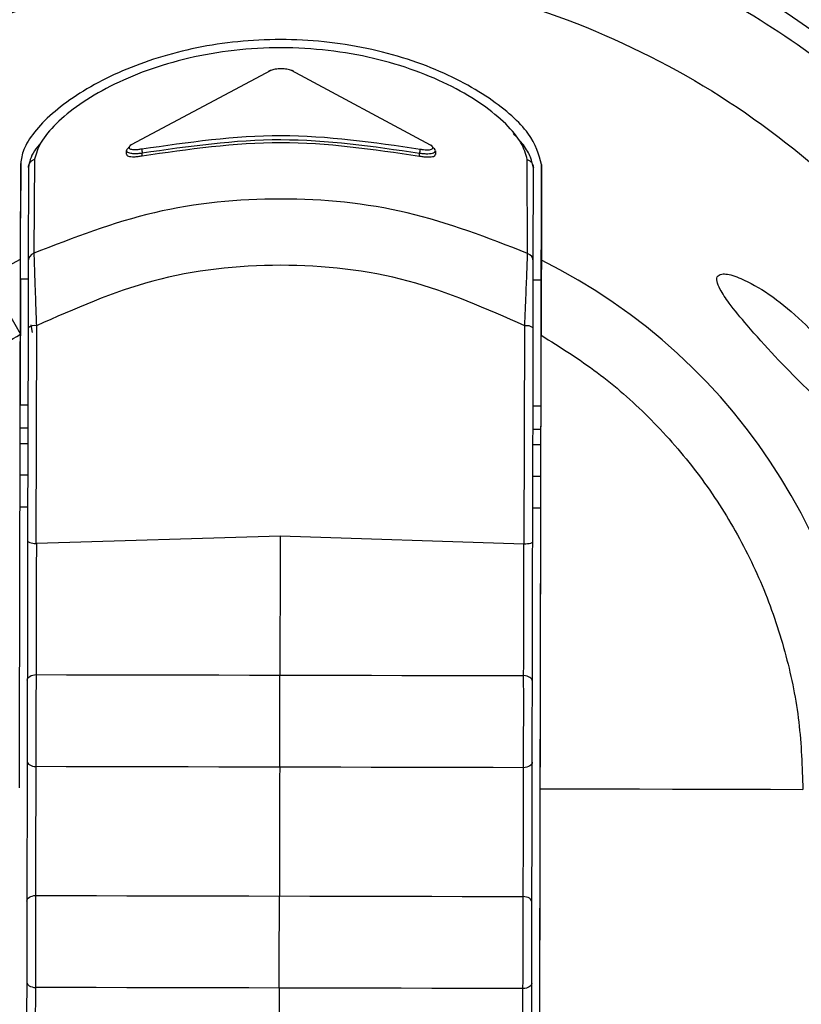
# Model space of a CAD drawing. Header units: inches. Extents: x 170 to 312, y 215 to 248.
# Tile 134 of 256: x 200.996 to 201.0484, y 242.001 to 242.067. Entities that reach past the tile are written whole.
import ezdxf

# ---------------------------------------------------------------- set-up
doc = ezdxf.new("R2010")
doc.units = ezdxf.units.IN
doc.header["$LTSCALE"] = 0.25
doc.header["$MEASUREMENT"] = 0
doc.layers.add('STANDARD MOTOR LH', color=7, linetype='Continuous')

msp = doc.modelspace()

# ---------------------------------------------------------------- linework, layer by layer
at = {"layer": 'STANDARD MOTOR LH'}
for p, q in [((201.0128185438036, 242.0635569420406), (201.0034792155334, 242.0585746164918)), ((201.0235285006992, 242.0585575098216), (201.0142098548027, 242.0635555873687)), ((201.0031595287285, 242.0579496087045), (201.0031600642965, 242.058199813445)), ((201.0042163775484, 242.0578430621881), (201.0042167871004, 242.0580384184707)), ((201.0227887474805, 242.0578274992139), (201.0227891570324, 242.0580226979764)), ((201.0238466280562, 242.0581819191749), (201.0238461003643, 242.0579321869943)), ((200.9960584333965, 242.050916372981), (200.996071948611, 242.0573223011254)), ((200.996071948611, 242.0573223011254), (200.9960642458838, 242.0536677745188)), ((200.9965873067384, 242.0570563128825), (200.9965740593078, 242.0507711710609)), ((200.9970011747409, 242.0576144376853), (200.99695497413, 242.0513196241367)), ((201.0300207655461, 242.0513066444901), (201.0300013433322, 242.0575877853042)), ((201.0304012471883, 242.0507556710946), (201.0304144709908, 242.0570272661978)), ((201.0309561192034, 242.0572487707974), (201.0309426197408, 242.0508428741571)), ((201.0309484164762, 242.0535942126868), (201.0309561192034, 242.0572487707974)), ((201.0309398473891, 242.0495273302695), (201.0309484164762, 242.0535942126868)), ((201.0299826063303, 242.0502439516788), (201.0300207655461, 242.0513066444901)), ((200.9938471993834, 242.0497446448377), (200.9960583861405, 242.050916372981)), ((200.9960556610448, 242.0496008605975), (200.9965715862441, 242.0495997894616)), ((201.0303986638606, 242.0495284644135), (201.0309398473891, 242.0495273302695)), ((200.9967410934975, 242.0465261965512), (200.9968340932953, 242.0460070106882)), ((200.9971234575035, 242.0464566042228), (200.9970927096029, 242.0318690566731)), ((201.0298022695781, 242.0318166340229), (201.0298331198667, 242.0464518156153)), ((200.9965646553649, 242.0463148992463), (200.9965345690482, 242.0320419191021)), ((201.0303616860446, 242.0319881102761), (201.0303918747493, 242.0463074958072)), ((200.9960378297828, 242.0411441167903), (200.9960377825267, 242.0411441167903)), ((200.9965537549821, 242.0411430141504), (200.9960378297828, 242.0411441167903)), ((201.0309220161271, 242.0410705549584), (201.0303808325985, 242.0410716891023)), ((200.9960346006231, 242.0396067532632), (200.9965505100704, 242.0396056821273)), ((201.0303775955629, 242.0395343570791), (201.0309187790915, 242.0395332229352)), ((201.0309165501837, 242.0384761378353), (201.0309187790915, 242.0395332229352)), ((200.9965482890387, 242.0385485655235), (200.9960323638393, 242.0385496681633)), ((201.0309165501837, 242.0384761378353), (201.0303753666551, 242.0384772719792)), ((200.9965438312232, 242.0364343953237), (200.9960279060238, 242.0364354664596)), ((201.0309120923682, 242.0363619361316), (201.0303709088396, 242.0363630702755)), ((200.9960234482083, 242.0343212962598), (200.9965393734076, 242.0343201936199)), ((201.0303664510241, 242.0342489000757), (201.0309076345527, 242.0342477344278)), ((201.0307128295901, 241.9418404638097), (201.0309076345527, 242.0342477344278)), ((201.0134488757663, 242.0323654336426), (200.9971232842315, 242.0318690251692)), ((201.0297721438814, 242.0318166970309), (201.0134488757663, 242.0323654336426)), ((200.9970927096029, 242.0318690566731), (200.9971232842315, 242.0318690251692)), ((201.0297721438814, 242.0318166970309), (201.0298022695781, 242.0318166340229)), ((201.030759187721, 241.9638300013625), (201.030867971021, 242.0154330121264))]:
    msp.add_line(p, q, dxfattribs=at)
at = {"layer": 'STANDARD MOTOR LH', "flags": 128}
for points in [[(200.9938471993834, 242.0497446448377), (200.9939892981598, 242.0494958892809), (200.9941769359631, 242.049167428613), (200.9944071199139, 242.0487644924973), (200.9946761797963, 242.048293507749), (200.9949798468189, 242.0477619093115), (200.9953132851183, 242.0471782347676), (200.995671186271, 242.0465517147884), (200.9960478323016, 242.0458923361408)], [(200.9960556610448, 242.0496008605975), (200.9960555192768, 242.0495288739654), (200.9960543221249, 242.0489675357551), (200.9960521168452, 242.04792065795), (200.9960491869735, 242.0465296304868), (200.9960459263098, 242.0449823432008), (200.9960427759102, 242.0434877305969), (200.9960401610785, 242.0422476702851), (200.9960384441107, 242.041429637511), (200.9960378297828, 242.0411441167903)], [(201.0309220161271, 242.0410705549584), (201.0309221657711, 242.0411425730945), (201.030923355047, 242.0417039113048), (201.0309255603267, 242.0427507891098), (201.0309284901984, 242.0441417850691), (201.030931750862, 242.0456891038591), (201.0309349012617, 242.047183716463), (201.0309375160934, 242.0484237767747), (201.0309392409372, 242.0492418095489), (201.0309398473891, 242.0495273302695)], [(201.0309187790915, 242.0395332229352), (201.0309196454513, 242.039945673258), (201.0309204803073, 242.0403422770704), (201.0309212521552, 242.0407078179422), (201.0309219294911, 242.0410281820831), (201.0309220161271, 242.0410705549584)], [(201.0309121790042, 242.0364025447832), (201.0309124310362, 242.0365228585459), (201.0309128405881, 242.0367182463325), (201.0309133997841, 242.0369811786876), (201.030914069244, 242.0373015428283), (201.0309148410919, 242.0376670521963), (201.0309156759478, 242.0380636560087), (201.0309165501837, 242.0384761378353)], [(201.0309076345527, 242.0342477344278), (201.0309085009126, 242.0346602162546), (201.0309093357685, 242.035056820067), (201.0309101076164, 242.0354223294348), (201.0309107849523, 242.0357426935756), (201.0309113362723, 242.0360056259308), (201.0309117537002, 242.0362010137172), (201.0309120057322, 242.0363213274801), (201.0309121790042, 242.0364025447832)], [(200.9965149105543, 242.0227142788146), (200.9965261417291, 242.022783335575), (200.9965591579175, 242.0228499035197), (200.9966128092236, 242.0229116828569), (200.9966852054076, 242.022966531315), (200.9967738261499, 242.0230124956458), (200.9968755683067, 242.02304800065), (200.9969868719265, 242.0230717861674), (200.9971038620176, 242.0230830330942)], [(200.9971038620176, 242.0230830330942), (200.999139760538, 242.0230787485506), (201.0011779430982, 242.0230744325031), (201.0032179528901, 242.0230701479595), (201.0052593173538, 242.023065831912), (201.0073015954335, 242.0230615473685), (201.0093443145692, 242.023057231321), (201.0113870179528, 242.0230529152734), (201.0134292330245, 242.0230485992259)], [(201.0134292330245, 242.0230485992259), (201.0154714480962, 242.0230443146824), (201.0175141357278, 242.0230399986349), (201.0195568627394, 242.0230356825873), (201.0215991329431, 242.0230313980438), (201.0236405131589, 242.0230270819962), (201.0256805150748, 242.0230227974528), (201.027718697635, 242.0230184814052), (201.0297545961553, 242.0230141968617)], [(201.0303419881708, 242.0226429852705), (201.030331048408, 242.0227120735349), (201.0302983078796, 242.0227787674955), (201.0302449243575, 242.0228407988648), (201.0301727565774, 242.0228959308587), (201.0300843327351, 242.0229422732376), (201.0299827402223, 242.0229782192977), (201.0298715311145, 242.023002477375), (201.0297545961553, 242.0230141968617)], [(200.9965034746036, 242.0172878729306), (200.9965144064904, 242.0172187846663), (200.9965471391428, 242.0171520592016), (200.9966005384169, 242.0170900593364), (200.996672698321, 242.0170348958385), (200.9967611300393, 242.0169885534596), (200.9968627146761, 242.0169526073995), (200.9969739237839, 242.0169283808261), (200.9970908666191, 242.0169166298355)], [(201.0134162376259, 242.0168822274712), (201.0113740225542, 242.0168865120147), (201.0093313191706, 242.0168908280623), (201.007288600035, 242.0168951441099), (201.0052463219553, 242.0168994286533), (201.0032049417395, 242.0169037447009), (201.0011649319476, 242.0169080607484), (200.9991267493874, 242.0169123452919), (200.9970908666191, 242.0169166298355)], [(201.0297415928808, 242.016847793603), (201.0277057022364, 242.0168521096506), (201.0256675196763, 242.0168563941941), (201.0236275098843, 242.0168606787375), (201.0215861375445, 242.0168649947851), (201.0195438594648, 242.0168693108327), (201.0175011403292, 242.0168735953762), (201.0154584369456, 242.0168779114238), (201.0134162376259, 242.0168822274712)], [(201.0303305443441, 242.0172165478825), (201.0303193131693, 242.0171475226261), (201.0302862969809, 242.0170809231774), (201.0302326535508, 242.0170191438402), (201.0301602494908, 242.0169642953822), (201.0300716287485, 242.0169183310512), (201.0299698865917, 242.0168828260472), (201.0298585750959, 242.0168590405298), (201.0297415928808, 242.016847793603)], [(201.030867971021, 242.0154330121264), (201.033089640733, 242.0154283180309), (201.0353060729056, 242.0154236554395), (201.0375166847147, 242.0154189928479), (201.0397208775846, 242.0154143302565), (201.0419180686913, 242.015409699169), (201.0441076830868, 242.0154050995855), (201.0462891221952, 242.015400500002), (201.0484618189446, 242.0153959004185)], [(200.9964837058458, 242.0079149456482), (200.9964949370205, 242.0079839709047), (200.9965279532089, 242.0080505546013), (200.996581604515, 242.0081123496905), (200.9966540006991, 242.0081671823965), (200.9967426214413, 242.0082131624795), (200.9968443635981, 242.0082486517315), (200.9969556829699, 242.0082724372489), (200.9970726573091, 242.0082836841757)], [(200.9970726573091, 242.0082836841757), (200.9991085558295, 242.0082793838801), (201.0011467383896, 242.0082750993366), (201.0031867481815, 242.0082707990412), (201.0052281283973, 242.0082664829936), (201.007270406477, 242.0082621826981), (201.0093131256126, 242.0082578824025), (201.0113558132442, 242.0082535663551)], [(201.0113558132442, 242.0082535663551), (201.0154402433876, 242.008244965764), (201.0174829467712, 242.0082406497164), (201.0195256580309, 242.0082363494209), (201.0215679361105, 242.0082320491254), (201.0236093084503, 242.0082277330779), (201.0256493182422, 242.0082234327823), (201.0276875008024, 242.0082191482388), (201.0297233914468, 242.0082148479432)], [(201.0303107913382, 242.0078436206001), (201.0302998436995, 242.0079127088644), (201.030267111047, 242.0079794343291), (201.0302137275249, 242.0080414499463), (201.0301415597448, 242.0080965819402), (201.0300531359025, 242.0081429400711), (201.0299515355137, 242.0081788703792), (201.0298403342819, 242.0082031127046), (201.0297233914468, 242.0082148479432)], [(200.996472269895, 242.0024885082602), (200.9964832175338, 242.0024194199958), (200.9965159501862, 242.0023527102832), (200.9965693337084, 242.0022906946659), (200.9966414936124, 242.00223554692), (200.9967299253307, 242.0021892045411), (200.9968315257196, 242.002153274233), (200.9969427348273, 242.0021290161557), (200.9970596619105, 242.002117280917)], [(201.0302993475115, 242.0024171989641), (201.0302881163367, 242.0023481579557), (201.0302551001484, 242.002281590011), (201.0302014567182, 242.0022197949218), (201.0301290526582, 242.0021649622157), (201.0300404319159, 242.0021189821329), (201.0299386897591, 242.0020834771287), (201.0298273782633, 242.0020596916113), (201.0297103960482, 242.0020484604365)], [(201.0133850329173, 242.0020828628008), (201.0113428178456, 242.0020871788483), (201.009300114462, 242.0020914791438), (201.0072573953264, 242.0020957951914), (201.0052151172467, 242.0021000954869), (201.0031737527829, 242.0021043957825), (201.001133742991, 242.0021086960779), (200.9990955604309, 242.0021129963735), (200.9970596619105, 242.002117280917)], [(201.0297103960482, 242.0020484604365), (201.0276745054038, 242.0020527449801), (201.0256363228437, 242.0020570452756), (201.0235963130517, 242.0020613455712), (201.021554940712, 242.0020656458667), (201.0195126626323, 242.0020699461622), (201.0174699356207, 242.0020742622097), (201.015427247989, 242.0020785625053), (201.0133850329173, 242.0020828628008)]]:
    msp.add_lwpolyline(points, dxfattribs=at)
at = {"layer": 'STANDARD MOTOR LH'}
for centre, radius, start, end in [((201.0134132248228, 242.0154699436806), 0.07336265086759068, 304.376166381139, 235.4185970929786), ((201.0134258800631, 242.0154697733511), 0.06647414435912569, 309.3139748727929, 230.2262145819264), ((201.013425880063, 242.0154697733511), 0.06644525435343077, 309.3532215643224, 230.2055637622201), ((201.0134258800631, 242.0154697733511), 0.0652415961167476, 310.4353096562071, 229.3231220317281), ((201.0134258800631, 242.0154697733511), 0.06392017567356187, 311.4568361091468, 228.301631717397), ((201.0134258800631, 242.0154697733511), 0.06203211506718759, 313.0230735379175, 226.7353569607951), ((201.0127911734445, 242.063423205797), 0.000136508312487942, 78.43361127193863, 157.0718067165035), ((201.014237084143, 242.063422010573), 0.0001363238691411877, 24.15905848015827, 101.5217599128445), ((201.0034770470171, 242.0584508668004), 0.0001237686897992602, 88.99608545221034, 173.5979597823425), ((201.0058823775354, 242.0584400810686), 0.001713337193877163, 184.424546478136, 193.5581962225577), ((201.021100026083, 242.0584319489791), 0.001738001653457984, 346.3805434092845, 355.386391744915), ((201.0235304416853, 242.0584335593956), 0.0001239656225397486, 6.367970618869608, 90.89714270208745), ((200.9971736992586, 242.0507612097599), 0.0005997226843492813, 111.3897642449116, 179.0482821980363), ((201.0298012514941, 242.0507481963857), 0.0006000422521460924, 0.7137503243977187, 68.54126771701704), ((201.0134258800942, 242.0154697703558), 0.03947267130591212, 359.8792155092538, 63.65540897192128), ((200.9970036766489, 242.0457563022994), 0.000710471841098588, 80.29395428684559, 128.1650696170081), ((201.0299502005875, 242.0457513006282), 0.0007102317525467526, 51.54693800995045, 99.4884403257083)]:
    msp.add_arc(centre, radius, start, end, dxfattribs=at)
for points, knots in [([(200.830556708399, 242.3762361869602), (200.8309687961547, 242.3762704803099), (200.8317931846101, 242.3763390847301), (200.8327607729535, 242.3768146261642), (200.8334507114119, 242.3773556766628), (200.8339216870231, 242.3778738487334), (200.8343007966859, 242.3784581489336), (200.8345788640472, 242.3790939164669), (200.8349082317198, 242.3804437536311), (200.8347362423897, 242.382534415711), (200.8347906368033, 242.3848211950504), (200.8347833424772, 242.387107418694), (200.8347765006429, 242.3921320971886), (200.8349374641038, 242.3985495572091), (200.8346277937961, 242.4040210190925), (200.8347900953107, 242.4059021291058), (200.8348111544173, 242.4059435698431), (200.8348362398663, 242.4059810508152), (200.8348779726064, 242.4060188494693), (200.835011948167, 242.4060696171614), (200.8355234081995, 242.4060077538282), (200.8375120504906, 242.4061105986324), (200.8455596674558, 242.4059382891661), (200.8653783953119, 242.4061348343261), (200.895942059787, 242.406016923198), (200.9448029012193, 242.4060635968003), (200.9936752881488, 242.4060432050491), (201.0425437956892, 242.4060475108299), (201.0730866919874, 242.4060443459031), (201.0975217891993, 242.406049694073), (201.112791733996, 242.4060362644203), (201.1234847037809, 242.4060603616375), (201.1288257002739, 242.4060265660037), (201.1315039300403, 242.4060742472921), (201.1327372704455, 242.4060117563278), (201.1332430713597, 242.4060667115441), (201.1333674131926, 242.4060270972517), (201.1334035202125, 242.4060018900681), (201.1334269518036, 242.4059793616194), (201.1334464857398, 242.4059536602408), (201.1334611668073, 242.4059258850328), (201.1334716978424, 242.405896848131), (201.1334759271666, 242.4058719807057), (201.1334777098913, 242.4058544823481), (201.1334783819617, 242.4058369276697), (201.1334775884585, 242.4057842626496), (201.1334789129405, 242.40557366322), (201.1334767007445, 242.4047311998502), (201.1334804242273, 242.4013614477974), (201.1334779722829, 242.39686838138), (201.1334776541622, 242.3923752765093), (201.1334792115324, 242.3891660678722), (201.1334674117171, 242.3856176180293), (201.1335109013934, 242.3824010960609), (201.1334596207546, 242.3802282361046), (201.1335618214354, 242.3795682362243), (201.1337233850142, 242.3790080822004), (201.133954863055, 242.3784726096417), (201.134332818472, 242.3778845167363), (201.1349607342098, 242.3771917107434), (201.1359580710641, 242.3765144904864), (201.1378139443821, 242.3761021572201), (201.1401449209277, 242.3762802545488), (201.1438345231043, 242.3762103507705), (201.1502980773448, 242.3762639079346), (201.1567319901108, 242.3761870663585), (201.1616061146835, 242.3762640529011), (201.1627989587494, 242.376219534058), (201.1631210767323, 242.3762468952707), (201.1632026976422, 242.3762005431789), (201.1632430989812, 242.3761645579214), (201.1632663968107, 242.3761283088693), (201.1632793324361, 242.3760941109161), (201.1632855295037, 242.3760677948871), (201.1632916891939, 242.3760086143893), (201.1632825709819, 242.3757820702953), (201.1632977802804, 242.3748778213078), (201.1632723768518, 242.3712586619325), (201.163315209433, 242.3567861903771), (201.1632777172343, 242.3319730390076), (201.1632910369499, 242.298890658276), (201.1632866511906, 242.2547801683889), (201.1632885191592, 242.2106698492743), (201.1632881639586, 242.1555318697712), (201.1632882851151, 242.1114215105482), (201.1632882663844, 242.0673111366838), (201.163288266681, 242.0342283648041), (201.1632882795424, 242.0011455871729), (201.1632882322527, 241.9709096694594), (201.163288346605, 241.9476109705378), (201.163288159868, 241.933294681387), (201.1632884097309, 241.9264821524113), (201.1632881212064, 241.9231928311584), (201.1632887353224, 241.9213815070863), (201.1632870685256, 241.9201054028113), (201.1632889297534, 241.9193793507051), (201.1632880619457, 241.9192119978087), (201.1632886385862, 241.9191778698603), (201.1632861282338, 241.9191490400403), (201.1632787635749, 241.9191176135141), (201.1632656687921, 241.9190859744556), (201.1632478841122, 241.9190583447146), (201.1632268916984, 241.9190348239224), (201.1631944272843, 241.9190080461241), (201.1631448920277, 241.9189828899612), (201.1629978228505, 241.9189720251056), (201.1624655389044, 241.9189891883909), (201.1603147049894, 241.9189600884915), (201.1566351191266, 241.9189855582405), (201.1517246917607, 241.9189765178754), (201.1454156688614, 241.9189793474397), (201.1407428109, 241.9189787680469), (201.137706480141, 241.9189783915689)], [0, 0, 0, 0, 0.001413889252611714, 0.00282850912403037, 0.003628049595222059, 0.004427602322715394, 0.005227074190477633, 0.006016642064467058, 0.006806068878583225, 0.00998608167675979, 0.01313352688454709, 0.01470724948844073, 0.01785469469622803, 0.03044447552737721, 0.03673936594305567, 0.03681891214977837, 0.03685839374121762, 0.03689777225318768, 0.03697423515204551, 0.03704737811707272, 0.03738361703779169, 0.03869834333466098, 0.04395728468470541, 0.06499301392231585, 0.1070645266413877, 0.1491360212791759, 0.2332790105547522, 0.2753505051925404, 0.3174220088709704, 0.3384577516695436, 0.3594934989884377, 0.3700113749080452, 0.3752703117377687, 0.3778997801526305, 0.3792145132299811, 0.3795432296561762, 0.379618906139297, 0.3796564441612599, 0.379693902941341, 0.3797304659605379, 0.3797671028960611, 0.379801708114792, 0.3798363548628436, 0.3798536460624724, 0.3798622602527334, 0.3798968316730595, 0.3800349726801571, 0.3805875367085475, 0.3827978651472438, 0.3916392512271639, 0.3960599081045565, 0.3982702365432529, 0.4026908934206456, 0.4082767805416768, 0.4093563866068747, 0.4101619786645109, 0.4105637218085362, 0.4113623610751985, 0.4121609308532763, 0.4129595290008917, 0.4145733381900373, 0.4162144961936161, 0.4193997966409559, 0.4225766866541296, 0.428930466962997, 0.4416380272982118, 0.4448149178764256, 0.4456091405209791, 0.4458080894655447, 0.4458858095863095, 0.4459241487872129, 0.4459940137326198, 0.4460312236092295, 0.4460497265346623, 0.4460869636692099, 0.4462355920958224, 0.4468289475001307, 0.4492023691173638, 0.4586960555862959, 0.4966708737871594, 0.5346456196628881, 0.5726204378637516, 0.6485700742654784, 0.6865448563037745, 0.7624944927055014, 0.8004692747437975, 0.8384440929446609, 0.8764188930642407, 0.9143936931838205, 0.9425650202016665, 0.9566506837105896, 0.9636935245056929, 0.9660247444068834, 0.9679778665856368, 0.9699309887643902, 0.9704192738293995, 0.970477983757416, 0.9705073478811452, 0.9705367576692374, 0.9705774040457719, 0.9706180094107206, 0.9706540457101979, 0.9706900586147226, 0.9707260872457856, 0.9707987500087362, 0.9708765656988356, 0.9712287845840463, 0.9726376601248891, 0.9782731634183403, 0.9839086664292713, 0.9895441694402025, 0.9999999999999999, 0.9999999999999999, 0.9999999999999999, 0.9999999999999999]), ([(201.137706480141, 241.9189783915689), (201.1375195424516, 241.9189710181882), (201.1368642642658, 241.9189451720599), (201.1361094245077, 241.9187022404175), (201.1354977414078, 241.918361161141), (201.1352081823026, 241.9181666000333), (201.1346582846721, 241.9177289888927), (201.1342001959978, 241.9171733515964), (201.1338744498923, 241.9165507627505), (201.1335986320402, 241.915902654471), (201.1333825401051, 241.9143798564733), (201.1335096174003, 241.9120581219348), (201.1334600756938, 241.908344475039), (201.133491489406, 241.901850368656), (201.133476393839, 241.8953547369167), (201.1334784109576, 241.8905991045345), (201.1334779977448, 241.8895370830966), (201.133478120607, 241.8893937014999), (201.133477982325, 241.8893433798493), (201.1334683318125, 241.8893006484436), (201.1334465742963, 241.8892622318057), (201.1334216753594, 241.8892279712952), (201.1333803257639, 241.8891931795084), (201.1332580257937, 241.8891493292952), (201.1328067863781, 241.8891991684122), (201.131053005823, 241.8891166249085), (201.1239676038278, 241.8892549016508), (201.1065046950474, 241.8890981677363), (201.0688167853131, 241.8892186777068), (201.0257787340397, 241.8891639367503), (200.9827254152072, 241.8891630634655), (200.9396880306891, 241.8892033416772), (200.8965703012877, 241.888942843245), (200.8590427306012, 241.8894774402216), (200.8420522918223, 241.8888123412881), (200.8359507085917, 241.8892714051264), (200.8350450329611, 241.889109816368), (200.8348641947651, 241.8892074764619), (200.8348328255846, 241.8892389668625), (200.8348077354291, 241.8892742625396), (200.8347908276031, 241.8893151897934), (200.8347863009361, 241.8893504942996), (200.8347845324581, 241.8893756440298), (200.8347859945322, 241.8894344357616), (200.8347835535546, 241.8896692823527), (200.8347876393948, 241.8906091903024), (200.8347804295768, 241.8943678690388), (200.8347893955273, 241.8993808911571), (200.8347790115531, 241.9051068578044), (200.8348063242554, 241.9092117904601), (200.8347269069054, 241.9126974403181), (200.8348849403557, 241.915035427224), (200.8345159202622, 241.9162939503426), (200.834204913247, 241.9169251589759), (200.8338636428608, 241.9174025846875), (200.8333056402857, 241.9180066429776), (200.8324241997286, 241.9186430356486), (200.8305763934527, 241.9191250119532), (200.8282301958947, 241.9189300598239), (200.8245207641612, 241.9190068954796), (200.8212721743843, 241.9189761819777), (200.8170986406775, 241.9189799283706), (200.8129229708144, 241.9189707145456), (200.8087545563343, 241.9189960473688), (200.8061974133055, 241.9189666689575), (200.8054610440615, 241.9189926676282), (200.8051559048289, 241.9189708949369), (200.8050806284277, 241.9190013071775), (200.805045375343, 241.9190269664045), (200.8050224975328, 241.9190490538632), (200.8049984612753, 241.9190828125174), (200.8049841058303, 241.9191169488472), (200.804976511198, 241.9191536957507), (200.8049725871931, 241.91921580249), (200.8049788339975, 241.9194526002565), (200.8049684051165, 241.9204000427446), (200.8049858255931, 241.924189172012), (200.8049564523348, 241.9393467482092), (200.8049821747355, 241.9653303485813), (200.8049729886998, 241.9999756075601), (200.8049754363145, 242.0346207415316), (200.8049746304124, 242.0808142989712), (200.8049749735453, 242.1270078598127), (200.8049749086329, 242.1847498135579), (200.8049749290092, 242.2309433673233), (200.8049749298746, 242.2713627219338), (200.8049749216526, 242.3002336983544), (200.8049749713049, 242.3254115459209), (200.8049748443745, 242.3487428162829), (200.804975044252, 242.3624895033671), (200.804974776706, 242.3690309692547), (200.8049750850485, 242.3721831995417), (200.804974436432, 242.3739100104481), (200.8049761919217, 242.3751214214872), (200.804974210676, 242.3758178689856), (200.8049752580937, 242.3759876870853), (200.8049743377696, 242.3760346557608), (200.8049773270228, 242.3760693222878), (200.8049864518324, 242.3761022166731), (200.8049994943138, 242.3761323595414), (200.8050176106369, 242.3761589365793), (200.8050388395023, 242.3761821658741), (200.805071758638, 242.3762084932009), (200.8051729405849, 242.3762537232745), (200.8055818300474, 242.3762081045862), (200.807140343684, 242.3762832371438), (200.8110585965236, 242.3761975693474), (200.8168963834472, 242.3762483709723), (200.8238021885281, 242.3762332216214), (200.8283052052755, 242.3762351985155), (200.830556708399, 242.3762361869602)], [0, 0, 0, 0, 0.0006438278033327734, 0.002256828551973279, 0.002656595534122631, 0.00305635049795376, 0.003456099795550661, 0.005076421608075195, 0.005476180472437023, 0.005875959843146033, 0.007496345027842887, 0.01069239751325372, 0.01388774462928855, 0.02027845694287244, 0.03305986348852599, 0.03625521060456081, 0.03665463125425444, 0.03671744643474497, 0.0367488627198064, 0.03682804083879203, 0.03686422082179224, 0.03690040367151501, 0.03697364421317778, 0.03704605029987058, 0.03734123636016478, 0.03849940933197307, 0.04313209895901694, 0.06166285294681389, 0.09872436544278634, 0.1728473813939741, 0.2099088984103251, 0.2469704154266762, 0.3210934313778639, 0.3581549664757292, 0.3766856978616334, 0.3790020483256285, 0.379581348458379, 0.3796586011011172, 0.3796967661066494, 0.379733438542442, 0.3798073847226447, 0.3798460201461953, 0.3798556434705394, 0.3798941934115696, 0.3800482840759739, 0.3806647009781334, 0.3831303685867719, 0.3929930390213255, 0.3979243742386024, 0.4028557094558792, 0.4071090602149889, 0.4099861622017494, 0.4107907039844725, 0.4115951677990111, 0.4123996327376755, 0.4128008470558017, 0.414427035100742, 0.4160539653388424, 0.4192645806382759, 0.4224586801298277, 0.4288468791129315, 0.4304439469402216, 0.4368321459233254, 0.443220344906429, 0.4448174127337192, 0.44561592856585, 0.4457757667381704, 0.4458517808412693, 0.4458892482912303, 0.4459255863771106, 0.4459607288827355, 0.4460314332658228, 0.4460508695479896, 0.4460898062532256, 0.4462451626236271, 0.4468665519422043, 0.4493520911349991, 0.4592942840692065, 0.499063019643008, 0.5388317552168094, 0.5786004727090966, 0.6183692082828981, 0.697906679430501, 0.7376754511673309, 0.8172129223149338, 0.8569816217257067, 0.8768660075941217, 0.9166347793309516, 0.9436855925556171, 0.9572109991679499, 0.9639737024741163, 0.9662121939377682, 0.9680662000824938, 0.9699202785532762, 0.9703838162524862, 0.9704646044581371, 0.9705050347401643, 0.9705455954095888, 0.9705838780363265, 0.970622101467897, 0.9706581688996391, 0.9706941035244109, 0.9707301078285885, 0.9708027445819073, 0.9710683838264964, 0.9721009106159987, 0.9762311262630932, 0.9844915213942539, 0.9922457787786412, 0.9999999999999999, 0.9999999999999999, 0.9999999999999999, 0.9999999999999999]), ([(200.9709149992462, 241.9722019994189), (200.9707467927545, 241.9723463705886), (200.9683190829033, 241.9744300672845), (200.9644761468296, 241.9793477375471), (200.9596209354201, 241.9868469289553), (200.9560261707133, 241.9950714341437), (200.9536483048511, 242.0037091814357), (200.9525712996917, 242.0126090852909), (200.9528097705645, 242.0215688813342), (200.9543608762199, 242.030397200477), (200.9571904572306, 242.0389022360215), (200.9612373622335, 242.0469001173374), (200.9664140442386, 242.0542174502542), (200.9726083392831, 242.0606965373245), (200.9796862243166, 242.066194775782), (200.9874944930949, 242.0706017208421), (200.9958640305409, 242.0737899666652), (201.0046139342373, 242.0758101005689), (201.0105738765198, 242.0760513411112), (201.0135538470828, 242.0761719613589)], [0, 0, 0, 0, 0.00463120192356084, 0.06684173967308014, 0.129052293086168, 0.1912629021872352, 0.2534734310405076, 0.3156840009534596, 0.3778944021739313, 0.4401049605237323, 0.5023155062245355, 0.5645262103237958, 0.6267366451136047, 0.6889472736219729, 0.7511579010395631, 0.8133683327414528, 0.8755788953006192, 0.9377894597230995, 0.9999999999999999, 0.9999999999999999, 0.9999999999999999, 0.9999999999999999]), ([(201.0135538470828, 242.0761719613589), (201.016202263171, 242.0760661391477), (201.0214990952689, 242.0758544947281), (201.0293056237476, 242.0742255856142), (201.0368406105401, 242.0716659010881), (201.0439748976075, 242.0681246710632), (201.0505865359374, 242.0636878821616), (201.0565622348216, 242.0584246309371), (201.0618002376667, 242.0524267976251), (201.0662091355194, 242.045796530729), (201.0697202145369, 242.0386473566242), (201.0722481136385, 242.0311016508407), (201.0738441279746, 242.0232883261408), (201.0740334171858, 242.0179906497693), (201.0741280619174, 242.0153418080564)], [0, 0, 0, 0, 0.08333334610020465, 0.166666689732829, 0.2499999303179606, 0.3333334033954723, 0.4166667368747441, 0.5000000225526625, 0.5833333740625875, 0.6666665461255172, 0.7499999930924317, 0.8333333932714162, 0.9166665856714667, 1, 1, 1, 1]), ([(200.9709332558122, 241.9808632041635), (200.9691735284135, 241.9831375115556), (200.9652720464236, 241.9881798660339), (200.9612568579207, 241.9972809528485), (200.9587142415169, 242.007485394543), (200.9582036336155, 242.0180152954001), (200.959686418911, 242.028443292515), (200.9631241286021, 242.0384024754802), (200.9683877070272, 242.0475289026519), (200.9752872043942, 242.0554884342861), (200.9835716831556, 242.0620048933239), (200.9929403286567, 242.0667929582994), (201.0030532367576, 242.0698604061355), (201.0100455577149, 242.0702320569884), (201.0135417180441, 242.0704178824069)], [0, 0, 0, 0, 0.06950211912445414, 0.1540927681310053, 0.2386835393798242, 0.3232743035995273, 0.4078648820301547, 0.4924555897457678, 0.5770465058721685, 0.6616370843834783, 0.746227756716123, 0.8308185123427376, 0.9154092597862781, 1, 1, 1, 1]), ([(201.0135417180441, 242.0704178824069), (201.0171376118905, 242.0702058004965), (201.024329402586, 242.0697816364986), (201.034696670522, 242.0664923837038), (201.0442476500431, 242.0613940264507), (201.0526111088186, 242.0544901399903), (201.0594796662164, 242.0460976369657), (201.0645377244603, 242.0365252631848), (201.067783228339, 242.0261442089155), (201.0681770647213, 242.0189506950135), (201.0683739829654, 242.0153539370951)], [0, 0, 0, 0, 0.1249999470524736, 0.2499999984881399, 0.374999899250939, 0.5000001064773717, 0.6249998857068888, 0.7500000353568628, 0.8749999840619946, 1, 1, 1, 1]), ([(201.0309561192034, 242.0572487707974), (201.0307773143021, 242.0579237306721), (201.030419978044, 242.0592726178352), (201.0276226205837, 242.0617741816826), (201.0241179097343, 242.0636270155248), (201.0206698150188, 242.0647458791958), (201.0169527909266, 242.0655351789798), (201.0120413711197, 242.0657927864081), (201.0064070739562, 242.0649214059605), (201.0015412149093, 242.0630959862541), (200.9984995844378, 242.0610691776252), (200.9969260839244, 242.0594199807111), (200.996199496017, 242.0582666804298), (200.9961129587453, 242.0576259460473), (200.996071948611, 242.0573223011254)], [0, 0, 0, 0, 0.1028714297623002, 0.205585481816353, 0.3120897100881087, 0.366756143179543, 0.4214120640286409, 0.5273750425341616, 0.6302824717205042, 0.7341758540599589, 0.8417360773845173, 0.8963062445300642, 0.950859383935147, 0.9999999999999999, 0.9999999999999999, 0.9999999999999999, 0.9999999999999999]), ([(201.0300013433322, 242.0575877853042), (201.0298989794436, 242.0579550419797), (201.029694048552, 242.0586902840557), (201.0286363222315, 242.0599710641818), (201.0270721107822, 242.0612682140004), (201.0250141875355, 242.0625028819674), (201.0225405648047, 242.0635790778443), (201.019733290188, 242.064418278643), (201.016686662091, 242.0649519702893), (201.0135157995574, 242.0651381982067), (201.01034466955, 242.0649577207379), (201.0072960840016, 242.0644301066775), (201.0044860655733, 242.063596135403), (201.0020088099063, 242.0625242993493), (200.9999460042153, 242.0612930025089), (200.9983765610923, 242.0599978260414), (200.9973130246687, 242.0587176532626), (200.997105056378, 242.0579819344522), (200.9970011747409, 242.0576144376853)], [0, 0, 0, 0, 0.06208697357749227, 0.1242971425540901, 0.1866324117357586, 0.2491098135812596, 0.3117149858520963, 0.3744042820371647, 0.4371824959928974, 0.4999810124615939, 0.5627839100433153, 0.6255596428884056, 0.6882553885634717, 0.7508597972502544, 0.8133429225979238, 0.87568447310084, 0.9379035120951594, 1, 1, 1, 1]), ([(201.0142098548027, 242.0635555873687), (201.0141671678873, 242.0635719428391), (201.0140816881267, 242.0636046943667), (201.0139100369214, 242.0636402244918), (201.0137187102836, 242.0636632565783), (201.0135149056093, 242.0636709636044), (201.0133104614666, 242.063663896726), (201.0131191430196, 242.0636409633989), (201.012946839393, 242.0636058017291), (201.0128612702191, 242.0635732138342), (201.0128185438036, 242.0635569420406)], [0, 0, 0, 0, 0.1247993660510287, 0.2499084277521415, 0.3742854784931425, 0.4998815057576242, 0.6249990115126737, 0.7501489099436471, 0.8752443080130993, 1, 1, 1, 1]), ([(201.004174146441, 242.0583079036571), (201.0072842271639, 242.058756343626), (201.0135042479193, 242.0596532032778), (201.0197230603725, 242.0587458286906), (201.0228323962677, 242.0582921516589)], [0, 0, 0, 0, 0.5000113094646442, 1, 1, 1, 1]), ([(201.0304144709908, 242.0570272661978), (201.0303635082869, 242.0572613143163), (201.0302583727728, 242.0577441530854), (201.0298129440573, 242.0585263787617), (201.0293106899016, 242.0590726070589), (201.0290753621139, 242.0593285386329)], [0, 0, 0, 0, 0.3333174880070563, 0.6876304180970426, 0.9999999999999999, 0.9999999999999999, 0.9999999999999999, 0.9999999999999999]), ([(200.9974208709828, 242.0587025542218), (200.9972660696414, 242.0585231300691), (200.9967537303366, 242.0579292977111), (200.9966557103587, 242.057415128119), (200.9965873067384, 242.0570563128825)], [0, 0, 0, 0, 0.3021461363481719, 1, 1, 1, 1]), ([(201.0033517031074, 242.0584199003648), (201.0033030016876, 242.0583859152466), (201.0032054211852, 242.0583178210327), (201.0031460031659, 242.0582171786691), (201.0031710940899, 242.0581607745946), (201.0031836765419, 242.0581324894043)], [0, 0, 0, 0, 0.3318695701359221, 0.6649498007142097, 0.9999999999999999, 0.9999999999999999, 0.9999999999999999, 0.9999999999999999]), ([(201.0034792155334, 242.0585746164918), (201.003439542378, 242.0585458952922), (201.0033601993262, 242.0584884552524), (201.0033140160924, 242.0584069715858), (201.0033337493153, 242.05836407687), (201.0033435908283, 242.0583426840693)], [0, 0, 0, 0, 0.3339164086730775, 0.6678053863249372, 0.9999999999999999, 0.9999999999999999, 0.9999999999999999, 0.9999999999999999]), ([(201.0033435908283, 242.0583426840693), (201.0033665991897, 242.0583247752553), (201.003412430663, 242.0582891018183), (201.0035516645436, 242.0582605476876), (201.0037326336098, 242.0582543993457), (201.0039448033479, 242.0582681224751), (201.0040976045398, 242.0582946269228), (201.004174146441, 242.0583079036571)], [0, 0, 0, 0, 0.2003011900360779, 0.3989896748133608, 0.5996256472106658, 0.7994425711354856, 1, 1, 1, 1]), ([(201.0042163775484, 242.0578430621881), (201.0073122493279, 242.058292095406), (201.0135036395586, 242.0591901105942), (201.0196938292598, 242.0582816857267), (201.0227887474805, 242.0578274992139)], [0, 0, 0, 0, 0.5000285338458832, 1, 1, 1, 1]), ([(201.0042167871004, 242.0580384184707), (201.0073124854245, 242.0584846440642), (201.0135038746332, 242.0593770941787), (201.0196940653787, 242.0584741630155), (201.0227891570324, 242.0580226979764)], [0, 0, 0, 0, 0.500000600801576, 1, 1, 1, 1]), ([(201.0228323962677, 242.0582921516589), (201.0229087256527, 242.0582787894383), (201.0230614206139, 242.0582520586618), (201.0232737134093, 242.0582379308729), (201.0234553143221, 242.0582435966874), (201.0235942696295, 242.0582721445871), (201.02363992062, 242.0583077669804), (201.0236628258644, 242.0583256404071)], [0, 0, 0, 0, 0.2000925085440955, 0.4002798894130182, 0.601343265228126, 0.7999752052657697, 1, 1, 1, 1]), ([(201.0236628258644, 242.0583256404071), (201.0236729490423, 242.0583469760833), (201.0236931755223, 242.0583896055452), (201.0236477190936, 242.0584710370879), (201.0235683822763, 242.0585285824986), (201.0235285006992, 242.0585575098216)], [0, 0, 0, 0, 0.3325731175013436, 0.6644932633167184, 1, 1, 1, 1]), ([(201.0238231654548, 242.0581152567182), (201.0238356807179, 242.0581435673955), (201.0238605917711, 242.058199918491), (201.0238011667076, 242.0583003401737), (201.0237042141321, 242.0583682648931), (201.0236559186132, 242.0584021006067)], [0, 0, 0, 0, 0.3362985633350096, 0.6693867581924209, 1, 1, 1, 1]), ([(201.0031659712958, 242.0579497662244), (201.0031677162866, 242.0579266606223), (201.0031716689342, 242.0578743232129), (201.0032736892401, 242.0578191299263), (201.0034388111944, 242.0577824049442), (201.003664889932, 242.0577755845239), (201.0039287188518, 242.0577928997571), (201.0041205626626, 242.0578263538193), (201.0042163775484, 242.0578430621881)], [0, 0, 0, 0, 0.1360369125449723, 0.3081425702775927, 0.4792778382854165, 0.651286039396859, 0.8258375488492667, 1, 1, 1, 1]), ([(201.0031836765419, 242.0581324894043), (201.0032119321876, 242.0581076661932), (201.0032659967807, 242.0580601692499), (201.0034380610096, 242.0580152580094), (201.003660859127, 242.0579949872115), (201.0039320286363, 242.057999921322), (201.0041218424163, 242.0580255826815), (201.0042167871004, 242.0580384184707)], [0, 0, 0, 0, 0.2026867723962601, 0.3878225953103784, 0.6016763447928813, 0.8007588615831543, 1, 1, 1, 1]), ([(201.0227887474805, 242.0578274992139), (201.0228844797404, 242.0578106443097), (201.0230762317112, 242.057776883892), (201.0233400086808, 242.0577591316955), (201.0235661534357, 242.0577655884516), (201.0237314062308, 242.0578019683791), (201.0238335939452, 242.0578570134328), (201.0238377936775, 242.0579092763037), (201.023839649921, 242.0579323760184)], [0, 0, 0, 0, 0.1740921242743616, 0.3487069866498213, 0.5205908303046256, 0.6918660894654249, 0.8638076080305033, 1, 1, 1, 1]), ([(201.0227891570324, 242.0580226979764), (201.0228841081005, 242.0580102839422), (201.0230740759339, 242.0579854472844), (201.0233387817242, 242.0579780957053), (201.023563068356, 242.0579958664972), (201.0237386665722, 242.05804115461), (201.023794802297, 242.0580903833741), (201.0238231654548, 242.0581152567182)], [0, 0, 0, 0, 0.1988145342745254, 0.3977666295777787, 0.5974089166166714, 0.7965866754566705, 1, 1, 1, 1]), ([(200.9965873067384, 242.0570563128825), (200.996592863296, 242.0571153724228), (200.996604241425, 242.0572363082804), (200.9966939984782, 242.0574017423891), (200.9968278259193, 242.05753798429), (200.9969442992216, 242.0575893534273), (200.9970011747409, 242.0576144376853)], [0, 0, 0, 0, 0.2441966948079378, 0.5000400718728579, 0.7558626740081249, 0.9999999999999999, 0.9999999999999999, 0.9999999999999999, 0.9999999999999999]), ([(201.0300013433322, 242.0575877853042), (201.0300583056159, 242.0575625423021), (201.0301749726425, 242.0575108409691), (201.0303087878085, 242.0573738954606), (201.0303982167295, 242.0572077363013), (201.0304091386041, 242.0570864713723), (201.0304144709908, 242.0570272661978)], [0, 0, 0, 0, 0.2441102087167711, 0.4999731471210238, 0.755871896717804, 1, 1, 1, 1]), ([(201.0300207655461, 242.0513066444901), (201.0273640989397, 242.052338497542), (201.0220507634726, 242.0544022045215), (201.0134894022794, 242.0552107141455), (201.0049274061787, 242.0544089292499), (200.999612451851, 242.0523493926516), (200.99695497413, 242.0513196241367)], [0, 0, 0, 0, 0.2499998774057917, 0.4999999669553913, 0.7499999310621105, 1, 1, 1, 1]), ([(200.99695497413, 242.0513196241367), (200.9969620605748, 242.0510932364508), (200.9969762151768, 242.0506410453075), (200.9970146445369, 242.0494688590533), (200.9970631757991, 242.0480614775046), (200.9971033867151, 242.0469909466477), (200.9971234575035, 242.0464566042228)], [0, 0, 0, 0, 0.2514064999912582, 0.502164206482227, 0.7515113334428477, 1, 1, 1, 1]), ([(200.9960478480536, 242.0458923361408), (200.9960494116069, 242.0466351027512), (200.9960527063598, 242.0482002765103), (200.9960565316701, 242.0500102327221), (200.9960578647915, 242.0506454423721), (200.9960584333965, 242.050916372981)], [0, 0, 0, 0, 0.3412140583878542, 0.7190135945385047, 1, 1, 1, 1]), ([(200.9965740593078, 242.0507711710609), (200.9965736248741, 242.0505639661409), (200.9965727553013, 242.0501492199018), (200.9965704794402, 242.0490755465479), (200.9965677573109, 242.0477854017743), (200.9965656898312, 242.0468052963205), (200.9965646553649, 242.0463148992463)], [0, 0, 0, 0, 0.2496898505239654, 0.4997850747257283, 0.7497167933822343, 1, 1, 1, 1]), ([(201.0298331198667, 242.0464518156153), (201.0272713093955, 242.0475861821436), (201.0220702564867, 242.0498892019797), (201.0134789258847, 242.0508178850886), (201.0048873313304, 242.049891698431), (200.999685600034, 242.0475902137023), (200.9971234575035, 242.0464566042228)], [0, 0, 0, 0, 0.2462780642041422, 0.500000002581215, 0.7537221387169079, 1, 1, 1, 1]), ([(201.0303918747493, 242.0463074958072), (201.0303929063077, 242.0467972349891), (201.0303949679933, 242.0477760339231), (201.0303976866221, 242.0490640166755), (201.0303999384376, 242.0501351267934), (201.0304008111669, 242.0505489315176), (201.0304012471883, 242.0507556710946)], [0, 0, 0, 0, 0.250261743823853, 0.5001762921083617, 0.7502847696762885, 1, 1, 1, 1]), ([(201.0309426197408, 242.0508428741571), (201.0309421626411, 242.0506259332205), (201.0309410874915, 242.0501156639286), (201.0309380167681, 242.0486622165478), (201.0309347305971, 242.0470980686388), (201.030932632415, 242.0461054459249), (201.030932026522, 242.0458188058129)], [0, 0, 0, 0, 0.2339255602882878, 0.5502190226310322, 0.8701165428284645, 1, 1, 1, 1]), ([(201.0298331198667, 242.0464518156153), (201.0298630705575, 242.0471777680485), (201.029923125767, 242.0486334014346), (201.0299627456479, 242.0497061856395), (201.0299826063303, 242.0502439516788)], [0, 0, 0, 0, 0.4987192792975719, 1, 1, 1, 1]), ([(201.0431213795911, 242.0499270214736), (201.0429862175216, 242.0499017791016), (201.0427151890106, 242.0498511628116), (201.0426619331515, 242.0494689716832), (201.0429174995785, 242.048839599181), (201.043588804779, 242.0478425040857), (201.0448557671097, 242.0463087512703), (201.0465994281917, 242.0443820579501), (201.0484352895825, 242.0424815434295), (201.049961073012, 242.0410966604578), (201.0510408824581, 242.0403821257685), (201.0517388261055, 242.0402354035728), (201.0520696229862, 242.0405941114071), (201.0520306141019, 242.0413639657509), (201.0516988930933, 242.042342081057), (201.0510464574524, 242.0435966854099), (201.0498823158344, 242.0452479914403), (201.048173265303, 242.047054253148), (201.0461886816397, 242.048630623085), (201.044475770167, 242.0496053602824), (201.0434944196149, 242.0499210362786), (201.0431769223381, 242.0499261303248), (201.0431213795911, 242.0499270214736)], [0, 0, 0, 0, 0.03024468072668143, 0.06064697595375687, 0.08887489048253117, 0.1278502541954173, 0.1842688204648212, 0.2611550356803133, 0.3390478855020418, 0.4065825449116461, 0.460937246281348, 0.5054243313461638, 0.5501786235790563, 0.5885026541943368, 0.6237690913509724, 0.6608832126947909, 0.7153308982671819, 0.7892552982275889, 0.8651997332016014, 0.9401781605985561, 0.9895348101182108, 1, 1, 1, 1]), ([(200.9783899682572, 242.0155436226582), (200.9784485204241, 242.0170504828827), (200.9785655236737, 242.0200616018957), (200.9794920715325, 242.0245568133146), (200.9809666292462, 242.0289464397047), (200.9830573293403, 242.0331478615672), (200.985673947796, 242.0370348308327), (200.9887649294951, 242.0404879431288), (200.9922100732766, 242.043509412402), (200.9947700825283, 242.0450989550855), (200.9960478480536, 242.0458923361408)], [0, 0, 0, 0, 0.1229187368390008, 0.2456252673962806, 0.373097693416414, 0.5000000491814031, 0.6275055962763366, 0.7543752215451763, 0.8774024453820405, 1, 1, 1, 1]), ([(200.9959837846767, 242.0155065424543), (200.9959944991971, 242.0205866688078), (200.9960160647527, 242.0308116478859), (200.9960372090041, 242.0408442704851), (200.9960478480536, 242.0458923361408)], [0, 0, 0, 0, 0.496834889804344, 1, 1, 1, 1]), ([(201.030867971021, 242.0154330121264), (201.0308786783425, 242.0205131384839), (201.0309002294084, 242.0307381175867), (201.0309213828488, 242.0407707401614), (201.030932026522, 242.0458188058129)], [0, 0, 0, 0, 0.496834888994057, 1, 1, 1, 1]), ([(201.030932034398, 242.0458188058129), (201.0322063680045, 242.0450199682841), (201.0347595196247, 242.0434194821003), (201.0381917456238, 242.0403834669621), (201.0412679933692, 242.0369172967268), (201.0438681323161, 242.0330194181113), (201.0459411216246, 242.0288092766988), (201.0473972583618, 242.0244135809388), (201.0483050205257, 242.0199145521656), (201.0484095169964, 242.0169029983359), (201.0484618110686, 242.0153959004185)], [0, 0, 0, 0, 0.122597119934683, 0.2456256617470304, 0.3724925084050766, 0.4999993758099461, 0.6268988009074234, 0.7543739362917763, 0.877079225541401, 1, 1, 1, 1]), ([(200.9965345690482, 242.0320419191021), (200.9965330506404, 242.0313218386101), (200.9965300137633, 242.0298816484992), (200.9965247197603, 242.0273725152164), (200.9965194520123, 242.0248657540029), (200.9965164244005, 242.0234314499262), (200.9965149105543, 242.0227142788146)], [0, 0, 0, 0, 0.2499960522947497, 0.5000022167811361, 0.7499944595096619, 1, 1, 1, 1]), ([(200.9965345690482, 242.0320419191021), (200.9965452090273, 242.0320188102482), (200.9965631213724, 242.0319799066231), (200.9966911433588, 242.0319243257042), (200.9968629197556, 242.0318850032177), (200.9970185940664, 242.0318742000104), (200.9970927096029, 242.0318690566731)], [0, 0, 0, 0, 0.297702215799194, 0.5011800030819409, 0.7625150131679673, 0.9999999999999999, 0.9999999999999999, 0.9999999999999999, 0.9999999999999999]), ([(201.0134488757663, 242.0323654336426), (201.0134472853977, 242.0316650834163), (201.0134442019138, 242.030307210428), (201.0134394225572, 242.0278062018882), (201.0134335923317, 242.025267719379), (201.0134307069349, 242.0237988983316), (201.0134292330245, 242.0230485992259)], [0, 0, 0, 0, 0.2577757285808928, 0.4997880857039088, 0.7444831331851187, 1, 1, 1, 1]), ([(201.0303616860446, 242.0319881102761), (201.0303509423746, 242.0319649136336), (201.0303328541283, 242.0319258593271), (201.0302044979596, 242.0318705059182), (201.0300323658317, 242.0318316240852), (201.0298764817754, 242.0318214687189), (201.0298022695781, 242.0318166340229)], [0, 0, 0, 0, 0.2976840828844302, 0.5011865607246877, 0.7625283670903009, 1, 1, 1, 1]), ([(201.0303419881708, 242.0226429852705), (201.0303435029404, 242.0233617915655), (201.0303465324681, 242.0247993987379), (201.0303518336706, 242.0273120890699), (201.0303571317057, 242.0298262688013), (201.0303601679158, 242.0312674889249), (201.0303616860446, 242.0319881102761)], [0, 0, 0, 0, 0.2500015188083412, 0.5000011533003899, 0.7499966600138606, 1, 1, 1, 1]), ([(200.9971232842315, 242.0318690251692), (200.9971186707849, 242.0311826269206), (200.9971096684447, 242.0298432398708), (200.9971006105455, 242.0274944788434), (200.9970992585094, 242.0251388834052), (200.9971023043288, 242.0237786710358), (200.9971038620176, 242.0230830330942)], [0, 0, 0, 0, 0.2562392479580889, 0.5000064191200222, 0.7442939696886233, 1, 1, 1, 1]), ([(201.0297545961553, 242.0230141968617), (201.0297590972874, 242.0237115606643), (201.0297678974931, 242.0250749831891), (201.0297764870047, 242.027436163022), (201.0297772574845, 242.0297895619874), (201.0297738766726, 242.0311297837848), (201.0297721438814, 242.0318166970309)], [0, 0, 0, 0, 0.2557401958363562, 0.5000000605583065, 0.7437315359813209, 1, 1, 1, 1]), ([(200.9965149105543, 242.0227142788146), (200.9965140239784, 242.0222962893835), (200.9965122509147, 242.0214603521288), (200.9965091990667, 242.0200010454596), (200.9965061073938, 242.0185408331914), (200.9965043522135, 242.0177055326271), (200.9965034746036, 242.0172878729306)], [0, 0, 0, 0, 0.2499992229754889, 0.4999735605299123, 0.7499811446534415, 1, 1, 1, 1]), ([(200.9971038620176, 242.0230830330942), (200.9970998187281, 242.022601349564), (200.9970918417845, 242.0216510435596), (200.9970864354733, 242.0199996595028), (200.9970848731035, 242.018348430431), (200.9970888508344, 242.0173981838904), (200.9970908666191, 242.0169166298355)], [0, 0, 0, 0, 0.2534448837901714, 0.5000175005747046, 0.7466251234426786, 1, 1, 1, 1]), ([(201.0134162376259, 242.0168822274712), (201.0134172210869, 242.0173637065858), (201.0134191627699, 242.018314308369), (201.0134227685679, 242.0199654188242), (201.0134261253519, 242.021616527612), (201.013428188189, 242.0225671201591), (201.0134292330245, 242.0230485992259)], [0, 0, 0, 0, 0.2532508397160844, 0.5000023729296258, 0.7467491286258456, 1, 1, 1, 1]), ([(201.0297415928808, 242.016847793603), (201.0297456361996, 242.0173294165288), (201.0297536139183, 242.0182796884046), (201.0297590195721, 242.0199309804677), (201.0297605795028, 242.0215822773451), (201.0297566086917, 242.0225325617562), (201.0297545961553, 242.0230141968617)], [0, 0, 0, 0, 0.2534148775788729, 0.5000032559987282, 0.746585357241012, 0.9999999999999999, 0.9999999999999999, 0.9999999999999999, 0.9999999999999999]), ([(201.0303305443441, 242.0172165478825), (201.0303314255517, 242.0176342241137), (201.030333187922, 242.0184695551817), (201.0303362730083, 242.0199297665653), (201.0303393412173, 242.0213899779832), (201.0303411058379, 242.0222253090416), (201.0303419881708, 242.0226429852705)], [0, 0, 0, 0, 0.2500064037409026, 0.5000000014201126, 0.7499935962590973, 1, 1, 1, 1]), ([(200.9965034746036, 242.0172878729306), (200.9965019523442, 242.0165664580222), (200.9964989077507, 242.0151235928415), (200.9964935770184, 242.0126014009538), (200.9964882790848, 242.0100792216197), (200.9964852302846, 242.008636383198), (200.9964837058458, 242.0079149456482)], [0, 0, 0, 0, 0.2499976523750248, 0.5000075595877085, 0.749997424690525, 1, 1, 1, 1]), ([(200.9970908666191, 242.0169166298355), (200.9970864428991, 242.0162360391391), (200.9970777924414, 242.0149051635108), (200.9970692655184, 242.0126003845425), (200.9970680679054, 242.0102953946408), (200.997071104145, 242.0089644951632), (200.9970726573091, 242.0082836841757)], [0, 0, 0, 0, 0.2556960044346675, 0.5000062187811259, 0.7442321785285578, 1, 1, 1, 1]), ([(201.0134162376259, 242.0168822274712), (201.0134147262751, 242.0162026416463), (201.0134117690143, 242.0148728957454), (201.0134072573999, 242.0125699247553), (201.0134020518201, 242.0102642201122), (201.0133993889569, 242.0089306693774), (201.0133980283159, 242.0082492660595)], [0, 0, 0, 0, 0.2551895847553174, 0.499329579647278, 0.7441728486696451, 1, 1, 1, 1]), ([(201.0297233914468, 242.0082148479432), (201.0297278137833, 242.008895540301), (201.0297364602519, 242.0102264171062), (201.0297450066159, 242.0125312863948), (201.0297461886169, 242.0148361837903), (201.0297431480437, 242.0161670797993), (201.0297415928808, 242.016847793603)], [0, 0, 0, 0, 0.2557311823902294, 0.5000007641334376, 0.7442652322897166, 1, 1, 1, 1]), ([(201.0303107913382, 242.0078436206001), (201.0303123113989, 242.00856505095), (201.0303153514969, 242.010007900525), (201.0303206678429, 242.0125300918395), (201.0303259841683, 242.0150522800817), (201.0303290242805, 242.0164951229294), (201.0303305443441, 242.0172165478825)], [0, 0, 0, 0, 0.2500022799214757, 0.500000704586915, 0.7499991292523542, 1, 1, 1, 1]), ([(200.9970726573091, 242.0082836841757), (200.9970686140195, 242.0078020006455), (200.9970606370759, 242.0068516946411), (200.9970552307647, 242.0052003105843), (200.997053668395, 242.0035490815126), (200.9970576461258, 242.0025988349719), (200.9970596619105, 242.002117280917)], [0, 0, 0, 0, 0.2534448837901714, 0.5000175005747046, 0.7466251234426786, 1, 1, 1, 1]), ([(201.0133850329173, 242.0020828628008), (201.0133860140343, 242.0025643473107), (201.013387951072, 242.0035149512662), (201.0133915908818, 242.0051660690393), (201.0133949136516, 242.0068171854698), (201.0133969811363, 242.0077677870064), (201.0133980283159, 242.0082492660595)], [0, 0, 0, 0, 0.2532518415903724, 0.4999998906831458, 0.7467502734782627, 1, 1, 1, 1]), ([(201.0297103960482, 242.0020484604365), (201.0297144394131, 242.0025300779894), (201.0297224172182, 242.003480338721), (201.0297278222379, 242.0051316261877), (201.0297293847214, 242.0067829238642), (201.0297254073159, 242.0077332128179), (201.0297233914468, 242.0082148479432)], [0, 0, 0, 0, 0.2534132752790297, 0.4999998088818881, 0.7465848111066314, 1, 1, 1, 1]), ([(200.9964837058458, 242.0079149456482), (200.9964828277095, 242.007496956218), (200.9964810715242, 242.0066610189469), (200.9964779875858, 242.0052017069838), (200.9964749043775, 242.0037414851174), (200.9964731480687, 242.0029061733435), (200.996472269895, 242.0024885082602)], [0, 0, 0, 0, 0.2499979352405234, 0.4999709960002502, 0.7499799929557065, 1, 1, 1, 1]), ([(201.0302993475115, 242.0024171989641), (201.0303002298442, 242.0028348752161), (201.0303019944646, 242.0036702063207), (201.0303050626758, 242.0051304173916), (201.0303081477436, 242.0065906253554), (201.0303099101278, 242.0074259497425), (201.0303107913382, 242.0078436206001)], [0, 0, 0, 0, 0.2500070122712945, 0.5000012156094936, 0.7499954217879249, 1, 1, 1, 1]), ([(200.996472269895, 242.0024885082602), (200.9964705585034, 242.0016773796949), (200.9964671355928, 242.0000550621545), (200.9964611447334, 241.9972108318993), (200.9964552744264, 241.9944304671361), (200.9964521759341, 241.9929603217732), (200.9964506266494, 241.9922252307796)], [0, 0, 0, 0, 0.2499899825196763, 0.4999985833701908, 0.7499930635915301, 0.9999999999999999, 0.9999999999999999, 0.9999999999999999, 0.9999999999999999]), ([(201.0302777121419, 241.9921539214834), (201.0302792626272, 241.9928889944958), (201.0302823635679, 241.9943591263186), (201.0302882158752, 241.9971394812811), (201.0302942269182, 241.9999837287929), (201.0302976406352, 242.0016060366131), (201.0302993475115, 242.0024171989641)], [0, 0, 0, 0, 0.2500035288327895, 0.500002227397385, 0.7499985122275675, 1, 1, 1, 1]), ([(200.9970596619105, 242.002117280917), (200.9970547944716, 242.0013319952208), (200.9970452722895, 241.999795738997), (200.9970363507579, 241.9971419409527), (200.9970382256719, 241.9945480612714), (200.9970435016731, 241.9931903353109), (200.997046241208, 241.9924853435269)], [0, 0, 0, 0, 0.2555749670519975, 0.4999818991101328, 0.7403683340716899, 1, 1, 1, 1]), ([(201.0133850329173, 242.0020828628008), (201.0133831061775, 242.0012450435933), (201.0133793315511, 241.999603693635), (201.0133741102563, 241.9967800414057), (201.013367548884, 241.9940572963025), (201.0133650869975, 241.9927145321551), (201.0133637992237, 241.992012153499)], [0, 0, 0, 0, 0.2552746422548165, 0.5001019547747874, 0.7385112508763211, 1, 1, 1, 1]), ([(201.0296832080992, 241.9924165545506), (201.0296889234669, 241.9931214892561), (201.0296999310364, 241.9944791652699), (201.0297127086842, 241.9970730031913), (201.0297150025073, 241.9997268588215), (201.0297119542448, 242.0012631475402), (201.0297103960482, 242.0020484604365)], [0, 0, 0, 0, 0.2596193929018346, 0.5000165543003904, 0.7444207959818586, 1, 1, 1, 1])]:
    msp.add_open_spline(points, degree=3, knots=knots, dxfattribs=at)

doc.saveas('drawing.dxf')
